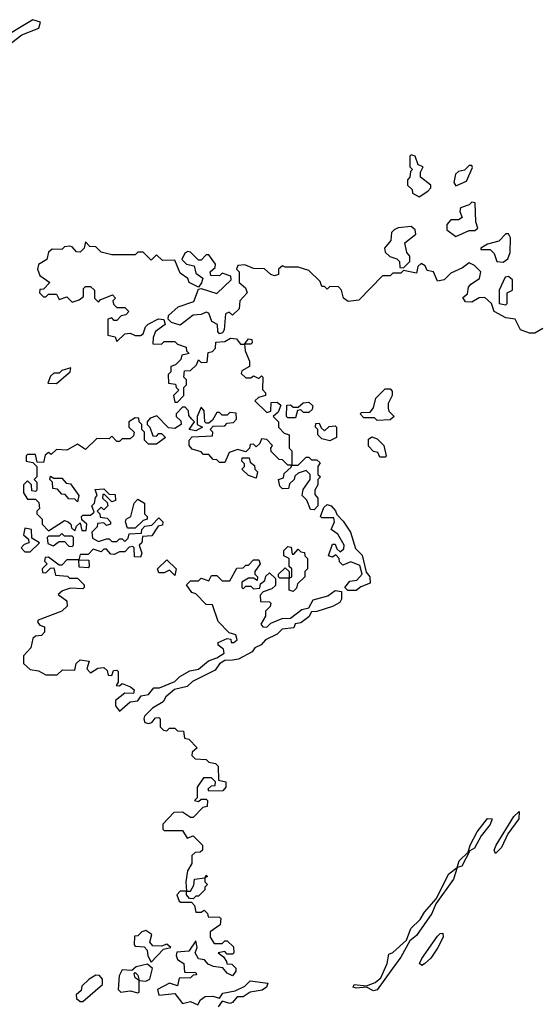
# Model space of a CAD drawing. Extents: x 2604950 to 2749250, y 940531 to 1028284.
# Tile 27 of 220: x 2629085 to 2631058, y 992079 to 995824. Entities that reach past the tile are written whole.
import ezdxf

# ---------------------------------------------------------------- set-up
doc = ezdxf.new("R2010")
doc.units = 0

msp = doc.modelspace()

# ---------------------------------------------------------------- linework, layer by layer
at = {"layer": '0CON05XD'}
for points in [[(2629055, 995738), (2629093.2, 995766.8), (2629157.5, 995792.5), (2629164, 995815), (2629135, 995824.4), (2629002.9, 995745)], [(2630605, 995150), (2630638.3, 995171.7), (2630650, 995185), (2630650, 995195), (2630610, 995225), (2630610, 995245), (2630620, 995265), (2630601.7, 995271.7), (2630590, 995305), (2630575, 995310), (2630570, 995305), (2630570, 995265), (2630580, 995255), (2630572.5, 995247.5), (2630570, 995225), (2630560, 995215), (2630560, 995195), (2630578.3, 995178.3), (2630580, 995165), (2630605, 995150)], [(2630745, 995192.5), (2630785, 995210), (2630807.5, 995262.5), (2630805, 995270), (2630795, 995270), (2630777.5, 995252.5), (2630755, 995247.5), (2630743.6, 995236.4), (2630737.5, 995205), (2630745, 995192.5)], [(2630745, 995000), (2630795, 995022.5), (2630817, 995023), (2630828.3, 995031.7), (2630820, 995055), (2630818.3, 995128.3), (2630805, 995130), (2630795, 995120), (2630761.7, 995108.3), (2630760, 995095), (2630768.3, 995071.7), (2630755, 995062.5), (2630725, 995062.5), (2630710, 995045), (2630710, 995025), (2630745, 995000)], [(2630545, 994880), (2630570, 994905), (2630570, 994925), (2630558.3, 994938.3), (2630550, 994975), (2630591.7, 995008.3), (2630590, 995025), (2630575, 995037.5), (2630525, 995032.5), (2630510, 995025), (2630500, 995015), (2630497.5, 994985), (2630472.5, 994955), (2630475, 994940), (2630493, 994923), (2630520, 994915), (2630530, 994905), (2630531.7, 994881.7), (2630545, 994880)], [(2630925, 994902.5), (2630942.5, 994915), (2630951.7, 994938.3), (2630952.5, 994995), (2630945, 995010), (2630935, 995010), (2630908.3, 994981.7), (2630865, 994970), (2630840, 994955), (2630840, 994950), (2630875, 994950), (2630890, 994935), (2630900, 994905), (2630925, 994902.5)], [(2631075, 994650), (2631045, 994632.5), (2631025, 994632.5), (2630990, 994645), (2630970, 994685), (2630935, 994690), (2630890, 994715), (2630880, 994745), (2630855, 994767.5), (2630833, 994767), (2630805, 994750), (2630781.7, 994751.7), (2630771.7, 994768.3), (2630788.3, 994781.7), (2630793, 994807), (2630801.7, 994818.3), (2630835, 994840), (2630840, 994865), (2630815, 994890), (2630795, 994900), (2630769.3, 994880.7), (2630725, 994860), (2630700, 994835), (2630675, 994830), (2630660, 994865), (2630635, 994870), (2630628.3, 994888.3), (2630613, 994897), (2630600, 994885), (2630595, 994860), (2630545, 994870), (2630535, 994860), (2630505, 994860), (2630495, 994850), (2630465, 994850), (2630375, 994757.5), (2630335, 994752.5), (2630317.5, 994765), (2630310, 994795), (2630298.3, 994808.3), (2630265, 994810), (2630255, 994800), (2630245, 994810), (2630235, 994810), (2630228.3, 994828.3), (2630185, 994870), (2630145, 994882.5), (2630095, 994882.5), (2630085, 994887.5), (2630070, 994875), (2630070, 994855), (2630055, 994850), (2630040, 994855), (2630017, 994877), (2629975, 994877.5), (2629941.7, 994891.7), (2629915, 994890), (2629910, 994875), (2629920, 994865), (2629920, 994825), (2629944.1, 994804.1), (2629950, 994785), (2629922.5, 994755), (2629920, 994725), (2629895, 994700), (2629881.7, 994711.7), (2629867.5, 994705), (2629862.5, 994645), (2629856.7, 994633.3), (2629845, 994630), (2629838.3, 994638.3), (2629837.5, 994665), (2629816.4, 994676.4), (2629805, 994707.5), (2629795, 994712.5), (2629775, 994702.5), (2629745, 994700), (2629695, 994662.5), (2629662.1, 994672.1), (2629650, 994685), (2629651.2, 994698.8), (2629687.7, 994732.3), (2629747.7, 994752.3), (2629765, 994800), (2629775, 994802.5), (2629835, 994783.3), (2629890, 994835), (2629888.3, 994848.3), (2629855, 994860), (2629845, 994850), (2629811.7, 994851.7), (2629810, 994865), (2629828.3, 994881.7), (2629830, 994895), (2629805, 994930), (2629795, 994930), (2629775, 994910), (2629765, 994910), (2629735, 994940), (2629725, 994942.5), (2629713.6, 994936.4), (2629701.7, 994911.7), (2629720, 994895), (2629748.3, 994888.3), (2629755, 994860), (2629781.7, 994841.7), (2629776.7, 994823.3), (2629765, 994807.5), (2629730, 994825), (2629725, 994840), (2629695, 994860), (2629675, 994910), (2629628.3, 994908.3), (2629605, 994930), (2629585, 994910), (2629555, 994940), (2629535, 994940), (2629525, 994930), (2629435, 994930), (2629395, 994940), (2629375, 994960), (2629351.7, 994961.7), (2629335, 994980), (2629330, 994955), (2629315, 994940), (2629301.7, 994941.7), (2629285, 994960), (2629275, 994962.5), (2629255, 994960), (2629245, 994950), (2629208.3, 994951.7), (2629195, 994940), (2629188.3, 994911.7), (2629157, 994893), (2629152.5, 994875), (2629161.7, 994851.7), (2629200, 994825), (2629175, 994800), (2629161.7, 994798.3), (2629160, 994785), (2629175, 994770), (2629185, 994770), (2629195, 994780), (2629225, 994780), (2629235, 994760), (2629265, 994770), (2629285, 994750), (2629311.7, 994758.3), (2629328.3, 994771.7), (2629328.3, 994801.7), (2629335, 994810), (2629355, 994810), (2629370, 994795), (2629370, 994765), (2629385, 994750), (2629391.7, 994758.3), (2629438.3, 994778.3), (2629450, 994765), (2629440, 994755), (2629441.7, 994741.7), (2629455, 994730), (2629485, 994730), (2629500, 994715), (2629488.3, 994701.7), (2629471.7, 994698.3), (2629455, 994680), (2629445, 994680), (2629435, 994690), (2629420, 994685), (2629420, 994625), (2629448.3, 994618.3), (2629455, 994600), (2629485, 994630), (2629505, 994632.5), (2629525, 994622.5), (2629545, 994622.5), (2629555, 994630), (2629563.3, 994656.7), (2629573.8, 994666.2), (2629613.6, 994686.4), (2629633.8, 994683.8), (2629638.8, 994665), (2629601.7, 994638.3), (2629592.5, 994615), (2629591.7, 994591.7), (2629625, 994590), (2629635, 994600), (2629675, 994600), (2629685, 994590), (2629718.3, 994578.3), (2629720, 994565), (2629730, 994555), (2629701.7, 994548.3), (2629698.3, 994531.7), (2629678.3, 994511.7), (2629660, 994505), (2629660, 994485), (2629650, 994475), (2629651.7, 994441.7), (2629678.3, 994438.3), (2629680, 994425), (2629690, 994415), (2629670, 994395), (2629675, 994370), (2629685, 994370), (2629710, 994395), (2629710, 994425), (2629720, 994435), (2629720, 994455), (2629710, 994465), (2629711.7, 994488.3), (2629735, 994490), (2629758.3, 994511.7), (2629765, 994530), (2629775, 994520), (2629798.3, 994521.7), (2629801.7, 994558.3), (2629818.3, 994561.7), (2629830, 994575), (2629831.7, 994598.3), (2629865, 994600), (2629887, 994613), (2629910, 994610), (2629925, 994590), (2629940, 994590), (2629955, 994610), (2629968.3, 994608.3), (2629970, 994595), (2629965, 994590), (2629940, 994590), (2629942.5, 994565), (2629960, 994525), (2629960, 994505), (2629930.7, 994489.3), (2629928.3, 994478.3), (2629945, 994462.5), (2629965, 994462.5), (2629975, 994470), (2629995, 994460), (2630005, 994470), (2630010, 994465), (2630008.3, 994418.3), (2630020, 994405), (2630020, 994395), (2629993.3, 994386.7), (2629980, 994375), (2630025, 994330), (2630040, 994335), (2630041.7, 994368.3), (2630065, 994370), (2630078.3, 994358.3), (2630068.3, 994331.7), (2630050, 994315), (2630070, 994295), (2630070, 994275), (2630091.7, 994251.7), (2630110, 994245), (2630110, 994195), (2630120, 994185), (2630120, 994130), (2630145, 994130), (2630175, 994160), (2630185, 994160), (2630195, 994150), (2630215, 994150), (2630228.3, 994138.3), (2630220, 994125), (2630220, 994095), (2630230, 994085), (2630220, 994075), (2630220, 994055), (2630207.5, 994035), (2630208.3, 994018.3), (2630220, 994005), (2630220, 993975), (2630205, 993960), (2630191.7, 993961.7), (2630177, 993997), (2630160, 994015), (2630163, 994037), (2630190, 994075), (2630190, 994095), (2630175, 994110), (2630145, 994100), (2630131.7, 994088.3), (2630130, 994075), (2630111.7, 994058.3), (2630108.3, 994041.7), (2630085, 994040), (2630075, 994050), (2630070, 994075), (2630088.3, 994081.7), (2630091.7, 994098.3), (2630118.3, 994121.7), (2630120, 994130), (2630105, 994130), (2630085, 994150), (2630071.7, 994151.7), (2630041.7, 994181.7), (2630040, 994195), (2630047.5, 994205), (2630025, 994227.5), (2630005, 994230), (2629998.3, 994211.7), (2629985, 994200), (2629975, 994210), (2629961.7, 994208.3), (2629960, 994195), (2629945, 994180), (2629915, 994190), (2629881.7, 994178.3), (2629865, 994140), (2629845, 994140), (2629835, 994150), (2629821.7, 994151.7), (2629805, 994170), (2629785, 994170), (2629775, 994180), (2629740.7, 994190.7), (2629730, 994205), (2629730, 994225), (2629741.7, 994238.3), (2629818.3, 994241.7), (2629820, 994255), (2629810, 994265), (2629821.7, 994278.3), (2629865, 994280), (2629875, 994290), (2629898.3, 994291.7), (2629910, 994305), (2629908.3, 994328.3), (2629885, 994330), (2629875, 994320), (2629855, 994320), (2629845, 994330), (2629835, 994330), (2629818.3, 994301.7), (2629805, 994290), (2629795, 994290), (2629790, 994295), (2629787, 994337), (2629775, 994350), (2629760, 994315), (2629760, 994285), (2629780, 994275), (2629755, 994260), (2629730, 994265), (2629750, 994295), (2629740, 994305)], [(2630935, 994740), (2630940, 994745), (2630940, 994785), (2630960, 994795), (2630960, 994835), (2630945, 994847.5), (2630932.5, 994845), (2630910, 994795), (2630910, 994745), (2630935, 994740)], [(2629225, 994440), (2629277.5, 994485), (2629280, 994500), (2629245, 994490), (2629235, 994480), (2629215, 994480), (2629201.7, 994468.3), (2629191.7, 994441.7), (2629225, 994440)], [(2630445, 994300), (2630435, 994310), (2630395, 994310), (2630380, 994325), (2630385, 994330), (2630418.3, 994331.7), (2630431.7, 994348.3), (2630440, 994385), (2630475, 994420), (2630495, 994420), (2630501.7, 994411.7), (2630502.5, 994395), (2630487.5, 994365), (2630487, 994347), (2630490, 994335), (2630510, 994315), (2630495, 994302.5), (2630445, 994300)], [(2630135, 994310), (2630105, 994310), (2630100, 994315), (2630101.7, 994358.3), (2630115, 994360), (2630125, 994350), (2630145, 994350), (2630163, 994367), (2630185, 994370), (2630200, 994355), (2630198.3, 994341.7), (2630185, 994330), (2630165, 994330), (2630155, 994340), (2630141.7, 994338.3), (2630135, 994310)], [(2629740, 994305), (2629728.3, 994318.3), (2629727, 994337), (2629715, 994350), (2629705, 994350), (2629680, 994325), (2629680, 994315), (2629698.3, 994298.3), (2629700, 994285), (2629675, 994270), (2629651.7, 994271.7), (2629607, 994317), (2629581.7, 994308.3), (2629570, 994295), (2629570, 994285), (2629580, 994275), (2629591.7, 994241.7), (2629605, 994240), (2629615, 994250), (2629625, 994250), (2629640, 994235), (2629605, 994210), (2629575, 994210), (2629560, 994225), (2629560, 994255), (2629550, 994265), (2629550, 994285), (2629540, 994295), (2629538.3, 994308.3), (2629525, 994310), (2629500, 994295), (2629500, 994275), (2629520, 994255), (2629518.3, 994241.7), (2629505, 994230), (2629475, 994230), (2629465, 994220), (2629455, 994220), (2629435, 994240), (2629425, 994230), (2629378.3, 994231.7), (2629335, 994190), (2629305, 994210), (2629265, 994187.5), (2629225, 994190), (2629205, 994170), (2629195, 994177.5), (2629181.7, 994168.3), (2629175, 994140), (2629151.7, 994141.7), (2629145, 994170), (2629115, 994170), (2629110, 994165), (2629110, 994145), (2629135, 994140), (2629150, 994125), (2629150, 994085), (2629140, 994075), (2629150, 994065), (2629150, 994035), (2629145, 994030), (2629131.7, 994031.7), (2629130, 994055), (2629115, 994070), (2629100, 994055), (2629100, 994025), (2629115, 994000), (2629145, 994000), (2629158.3, 993988.3), (2629160, 993965), (2629150, 993955), (2629150, 993945), (2629170, 993925), (2629170, 993905), (2629195, 993880), (2629255, 993920), (2629270, 993915), (2629280, 993905), (2629281.7, 993891.7), (2629295, 993880), (2629301.7, 993898.3), (2629315, 993910), (2629321.7, 993881.7), (2629338.3, 993881.7), (2629340, 993905), (2629321.7, 993921.7), (2629320, 993935), (2629325, 993940), (2629355, 993940), (2629368.3, 993951.7), (2629360, 993975), (2629370, 993985), (2629373, 994007), (2629380, 994015), (2629372.5, 994037.5), (2629405, 994040), (2629425, 994020), (2629448.3, 994018.3), (2629450, 993995), (2629435, 993990), (2629408.3, 994018.3), (2629401.7, 994018.3), (2629400, 994005), (2629418.3, 993988.3), (2629420, 993975), (2629405, 993960), (2629395, 993970), (2629380, 993955), (2629390, 993945), (2629391.7, 993931.7), (2629418.3, 993928.3), (2629430, 993915), (2629430, 993905), (2629415, 993900), (2629405, 993910), (2629381.7, 993908.3), (2629380, 993895), (2629360, 993875), (2629361.7, 993851.7), (2629385, 993840), (2629415, 993850), (2629425, 993850), (2629435, 993840), (2629455, 993840), (2629465, 993850), (2629475, 993850), (2629485, 993840), (2629498.3, 993851.7), (2629501.7, 993868.3), (2629548.3, 993871.7), (2629550, 993885), (2629561.7, 993898.3), (2629588.3, 993901.7), (2629615, 993930), (2629630, 993915), (2629628.3, 993901.7), (2629611.7, 993898.3), (2629588.3, 993861.7), (2629551.7, 993858.3), (2629550, 993835), (2629540, 993825), (2629550, 993795), (2629545, 993780), (2629521.7, 993781.7), (2629520, 993815), (2629515, 993820), (2629501.7, 993818.3), (2629485, 993800), (2629465, 993800), (2629445, 993790), (2629431.7, 993791.7), (2629415, 993810), (2629405, 993810), (2629395, 993800), (2629365, 993810), (2629345, 993790), (2629315, 993790), (2629310, 993770), (2629348.3, 993768.3), (2629350, 993745), (2629345, 993740), (2629311.7, 993741.7), (2629310, 993770), (2629265, 993770), (2629245, 993750), (2629235, 993750), (2629195, 993780), (2629181.7, 993778.3), (2629180, 993765), (2629190, 993755), (2629170, 993735), (2629171.7, 993721.7), (2629185, 993720), (2629201.7, 993738.3), (2629215, 993740), (2629221.7, 993711.7), (2629267.5, 993707.5), (2629275, 993700), (2629305, 993700), (2629330, 993675), (2629330, 993665), (2629325, 993660), (2629278.3, 993661.7), (2629248.3, 993651.7), (2629231.7, 993638.3), (2629263.8, 993613.8), (2629266.2, 993593.8), (2629246, 993574), (2629155, 993540), (2629153, 993533), (2629161.7, 993521.7), (2629180, 993515), (2629180, 993495), (2629168.3, 993481.7), (2629145, 993480), (2629135, 993470), (2629127.5, 993435), (2629100, 993405), (2629100, 993375), (2629125, 993352.5), (2629157, 993347), (2629185, 993332.5), (2629227, 993333), (2629248.3, 993351.7), (2629295, 993350), (2629300, 993375), (2629315, 993390), (2629350, 993385), (2629340, 993355), (2629355, 993340), (2629382.5, 993357.5), (2629405, 993360), (2629418.3, 993348.3), (2629421.7, 993331.7), (2629435, 993330), (2629441.7, 993348.3), (2629455, 993350), (2629460, 993345), (2629460, 993305), (2629451.7, 993291.7), (2629465, 993290), (2629475, 993300), (2629507, 993287), (2629520, 993275), (2629518.3, 993261.7), (2629485, 993262.5), (2629450, 993235), (2629450, 993215), (2629465, 993193.8), (2629505, 993230), (2629535, 993233.8), (2629547.5, 993252.5), (2629575, 993257.5), (2629595, 993282.5), (2629617, 993283), (2629675, 993306.7), (2629693.9, 993326.1), (2629732, 993348), (2629765, 993353.8), (2629803.9, 993386.1), (2629835, 993396.7), (2629862.5, 993415), (2629860, 993430), (2629840, 993445), (2629840, 993455), (2629875, 993470), (2629888.3, 993468.3), (2629890, 993455), (2629900, 993455), (2629912.5, 993465), (2629907.5, 993485), (2629881.7, 993491.7), (2629840, 993535), (2629818.3, 993598.3), (2629795, 993600), (2629755, 993640), (2629740, 993645), (2629720, 993675), (2629735, 993690), (2629765, 993690), (2629775, 993700), (2629805, 993690), (2629815, 993710), (2629835, 993710), (2629855, 993690), (2629885, 993690), (2629911.7, 993738.3), (2629935, 993740), (2629945, 993750), (2629955, 993750), (2629975, 993770), (2629995, 993770), (2630000, 993755), (2629980, 993725), (2629980, 993715), (2629990, 993705), (2629988.3, 993691.7), (2629975, 993700), (2629955, 993700), (2629930, 993685), (2629930, 993665), (2629935, 993660), (2629945, 993670), (2629965, 993670), (2629975, 993660), (2629998.3, 993661.7), (2630001.7, 993678.3), (2630018.3, 993691.7), (2630021.7, 993708.3), (2630035, 993720), (2630058.3, 993698.3), (2630058.3, 993671.7), (2630045, 993660), (2630011.7, 993648.3), (2630000, 993635), (2630001.7, 993611.7), (2630035, 993610), (2630040, 993605), (2630038.3, 993591.7), (2630020, 993575), (2630020, 993555), (2630002.5, 993525), (2630010, 993515), (2630025, 993513.8), (2630041.2, 993528.8), (2630083.3, 993546.7), (2630115, 993547.5), (2630158.8, 993581.2), (2630185, 993587.5), (2630201.7, 993618.3), (2630257.5, 993632.5), (2630285, 993653.3), (2630310, 993650), (2630309.3, 993620.7), (2630302.5, 993607.5), (2630275, 993592.5), (2630215, 993573.3), (2630195, 993572.5), (2630185, 993552.5), (2630155, 993530), (2630133.3, 993526.7), (2630128.3, 993511.7), (2630083.9, 993506.1), (2630065, 993486.7), (2630020, 993465), (2630003.6, 993446.4), (2629980, 993435), (2629970, 993420), (2629917.7, 993392.3), (2629895, 993388), (2629865, 993387.5), (2629845.8, 993374.2), (2629829.4, 993350.6), (2629742.6, 993307.4), (2629722.4, 993287.6), (2629673.9, 993276.1), (2629641.4, 993248.6), (2629630.5, 993229.5), (2629590, 993205), (2629560, 993175), (2629557.5, 993165), (2629561.7, 993151.7), (2629575, 993147.5), (2629588.3, 993151.7), (2629601.7, 993168.3), (2629615, 993170), (2629620, 993165), (2629620, 993135), (2629631.7, 993121.7), (2629645, 993120), (2629655, 993130), (2629675, 993130), (2629685, 993120), (2629708.3, 993118.3), (2629711.7, 993091.7), (2629728.3, 993088.3), (2629760, 993055), (2629741.7, 993038.3), (2629740, 993025), (2629753, 993013), (2629795, 993010), (2629805, 993000), (2629830, 992995), (2629840, 992985), (2629841.7, 992931.7), (2629870, 992925), (2629870, 992905), (2629858.3, 992891.7), (2629805, 992890), (2629801.7, 992898.3), (2629815, 992910), (2629828.3, 992911.7), (2629830, 992925), (2629815, 992940), (2629785, 992940), (2629760, 992905), (2629760, 992865), (2629750, 992855), (2629765, 992850), (2629775, 992860), (2629795, 992860), (2629800, 992855), (2629798.3, 992831.7), (2629781.7, 992828.3), (2629745, 992790), (2629735, 992790), (2629705, 992810), (2629671.7, 992808.3), (2629630, 992765), (2629630, 992745), (2629635, 992740), (2629705, 992740), (2629721.7, 992711.7), (2629745, 992720), (2629780, 992685), (2629780, 992665), (2629771.7, 992658.3), (2629753, 992657), (2629740, 992645), (2629740, 992615), (2629723, 992587), (2629717.5, 992545), (2629720, 992510), (2629735, 992510), (2629747.5, 992532.5), (2629750, 992555), (2629790, 992560), (2629795, 992570), (2629800, 992565), (2629790, 992560), (2629790, 992545), (2629800, 992535), (2629790, 992525), (2629790, 992515), (2629765, 992490), (2629755, 992490), (2629745, 992480), (2629731.7, 992481.7), (2629720, 992495), (2629720, 992510), (2629695, 992510), (2629682.5, 992495), (2629691.7, 992471.7), (2629698.3, 992468.3), (2629738.3, 992468.3), (2629750, 992455), (2629755, 992430), (2629775, 992430), (2629787, 992437), (2629800, 992425), (2629801.7, 992411.7), (2629845, 992410), (2629850, 992405), (2629848.3, 992381.7), (2629810, 992355), (2629810, 992335), (2629825, 992310), (2629855, 992310), (2629865, 992320), (2629875, 992320), (2629898.3, 992298.3), (2629900, 992275), (2629895, 992270), (2629875, 992270), (2629865, 992280), (2629840, 992275), (2629860, 992260), (2629871.7, 992241.7)], [(2630265, 994222.5), (2630235, 994230), (2630220, 994245), (2630220, 994265), (2630210, 994275), (2630211.7, 994288.3), (2630225, 994290), (2630231.7, 994271.7), (2630245, 994260), (2630263, 994277), (2630285, 994280), (2630290, 994275), (2630290, 994235), (2630265, 994222.5)], [(2630475, 994160), (2630455, 994160), (2630448.3, 994178.3), (2630431.7, 994181.7), (2630411.7, 994201.7), (2630411.7, 994228.3), (2630425, 994237.5), (2630445, 994230), (2630470, 994205), (2630480, 994165), (2630475, 994160)], [(2629985, 994080), (2629955, 994090), (2629930, 994115), (2629940, 994125), (2629940, 994135), (2629930, 994145), (2629931.7, 994158.3), (2629958.3, 994158.3), (2629961.7, 994141.7), (2629978.3, 994128.3), (2629980, 994115), (2629990, 994105), (2629985, 994080)], [(2629305, 993990), (2629295, 994000), (2629271.7, 994001.7), (2629258.3, 994018.3), (2629245, 994020), (2629228.3, 994038.3), (2629211.7, 994041.7), (2629210, 994065), (2629200, 994075), (2629201.7, 994088.3), (2629215, 994080), (2629245, 994080), (2629261.7, 994061.7), (2629278.3, 994058.3), (2629310, 994015), (2629305, 993990)], [(2629525, 993890), (2629495, 993890), (2629487.5, 993915), (2629490, 993925), (2629507.5, 993935), (2629520, 993985), (2629535, 994000), (2629560, 993985), (2629560, 993945), (2629570, 993935), (2629570, 993925), (2629555, 993920), (2629525, 993890)], [(2630333, 993653), (2630322.5, 993665), (2630341.7, 993688.3), (2630368, 993692), (2630387.5, 993715), (2630378.8, 993748.8), (2630345, 993762.5), (2630315, 993750), (2630301.7, 993761.7), (2630300, 993775), (2630288.3, 993788.3), (2630275, 993780), (2630260, 993785), (2630275, 993830), (2630285, 993830), (2630291.7, 993811.7), (2630305, 993800), (2630318.3, 993811.7), (2630320, 993825), (2630295, 993867.5), (2630270, 993885), (2630282.5, 993915), (2630280, 993930), (2630235, 993930), (2630230, 993935), (2630241.7, 993968.3), (2630255, 993980), (2630270, 993975), (2630286.4, 993956.4), (2630291.7, 993941.7), (2630316.4, 993916.4), (2630343.3, 993875), (2630363, 993813), (2630388, 993788), (2630403, 993723), (2630417.5, 993705), (2630418.3, 993681.7), (2630382.5, 993667.5), (2630365, 993653.3), (2630333, 993653)], [(2629125, 993800), (2629160, 993835), (2629131.7, 993851.7), (2629130, 993885), (2629105, 993890), (2629100, 993865), (2629118.3, 993848.3), (2629120, 993835), (2629101.7, 993828.3), (2629090, 993815), (2629105, 993800), (2629125, 993800)], [(2629285, 993820), (2629290, 993825), (2629290, 993855), (2629285, 993860), (2629255, 993860), (2629245, 993870), (2629235, 993860), (2629195, 993860), (2629190, 993855), (2629191.7, 993831.7), (2629213, 993823), (2629235, 993840), (2629255, 993840), (2629271.7, 993821.7), (2629285, 993820)], [(2630125, 993650), (2630110, 993655), (2630110, 993700), (2630075, 993700), (2630070, 993705), (2630070, 993715), (2630095, 993740), (2630110, 993725), (2630110, 993700), (2630120, 993705), (2630120, 993735), (2630110, 993745), (2630110, 993775), (2630090, 993785), (2630090, 993805), (2630105, 993820), (2630118.3, 993818.3), (2630121.7, 993791.7), (2630128.3, 993791.7), (2630145, 993810), (2630155, 993800), (2630168.3, 993798.3), (2630170, 993785), (2630180, 993775), (2630180, 993735), (2630170, 993725), (2630170, 993705), (2630141.7, 993678.3), (2630138.3, 993661.7), (2630125, 993650)], [(2629675, 993710), (2629655, 993730), (2629635, 993720), (2629615, 993720), (2629610, 993735), (2629645, 993770), (2629680, 993735), (2629675, 993710)], [(2630430.9, 992130.9), (2630405, 992144), (2630365, 992140.8), (2630353.8, 992145), (2630357.5, 992155), (2630405, 992150), (2630437.9, 992162.1), (2630459.7, 992180.3), (2630483.8, 992235), (2630490, 992270), (2630505, 992276.7), (2630557, 992323), (2630572.7, 992367.3), (2630608.7, 992401.3), (2630625, 992430), (2630669.5, 992480.5), (2630718, 992575), (2630750, 992600), (2630756.7, 992625), (2630791.7, 992658.3), (2630799.2, 992685), (2630826.2, 992735), (2630865, 992785.6), (2630883.3, 992785), (2630875, 992762.5), (2630840.5, 992719.5), (2630815, 992672.5), (2630797.5, 992662.5), (2630767.5, 992605), (2630750, 992600), (2630735.6, 992555), (2630668.8, 992461.2), (2630653.1, 992425), (2630595, 992341.4), (2630569.3, 992320.7), (2630535, 992258), (2630503.3, 992215), (2630445, 992134.3), (2630430.9, 992130.9)], [(2630895, 992653.3), (2630890, 992665), (2630897.5, 992685), (2630965, 992793.3), (2630985, 992812.5), (2630983.8, 992785), (2630942.3, 992727.7), (2630918, 992675), (2630895, 992653.3)], [(2629585, 992240), (2629631.7, 992288.3), (2629660, 992295), (2629645, 992307.5), (2629625, 992300), (2629591.7, 992301.7), (2629580, 992315), (2629587.5, 992345), (2629565, 992360), (2629550, 992355), (2629535, 992340), (2629521.7, 992338.3), (2629520, 992305), (2629525, 992300), (2629558.3, 992298.3), (2629570, 992285), (2629573, 992263), (2629585, 992240)], [(2630615, 992226.2), (2630606.2, 992235), (2630615, 992253.8), (2630675, 992338), (2630685, 992348.8), (2630695, 992350), (2630696, 992335), (2630675, 992293.3), (2630650, 992255), (2630625, 992232.5), (2630615, 992226.2)], [(2629871.7, 992241.7), (2629873, 992233), (2629891.7, 992231.7), (2629907, 992217), (2629907.5, 992205), (2629895, 992187.5), (2629875, 992197.5), (2629857.5, 992217.5), (2629822.5, 992222.5), (2629801.7, 992231.7), (2629788.3, 992248.3), (2629765, 992252.5), (2629752.5, 992275), (2629760, 992295), (2629755, 992320), (2629728.3, 992281.7), (2629683, 992277), (2629680, 992265), (2629685, 992250), (2629710, 992235), (2629711.7, 992201.7), (2629755, 992200), (2629758.3, 992191.7), (2629745, 992190), (2629735, 992180), (2629691.7, 992178.3), (2629685, 992150), (2629655, 992160), (2629610, 992135), (2629615, 992113.8), (2629675, 992120), (2629705, 992082.5), (2629735, 992090), (2629763.3, 992076.7), (2629773.5, 992096.5), (2629790.9, 992109.1), (2629820, 992110), (2629845, 992102.5), (2629858.5, 992121.5), (2629905, 992130), (2629942.2, 992147.8), (2629962.1, 992167.9), (2630029.3, 992159.3), (2630023.8, 992145), (2630007.6, 992132.4), (2629962.5, 992125), (2629935, 992107.5), (2629912.3, 992107.7), (2629894.2, 992085.8), (2629885, 992082.5), (2629855, 992091.2), (2629840.7, 992069.3)], [(2629535, 992123.3), (2629540, 992125), (2629540, 992170), (2629525, 992180), (2629520, 992195), (2629525, 992200), (2629535, 992190), (2629540, 992170), (2629565, 992167.5), (2629580, 992175), (2629590, 992215), (2629571.7, 992231.7), (2629528.3, 992221.7), (2629511.7, 992208.3), (2629475, 992210), (2629463, 992187), (2629460, 992135), (2629470, 992125), (2629505, 992130), (2629535, 992123.3)], [(2629325, 992090), (2629400, 992155), (2629400, 992175), (2629388.3, 992188.3), (2629375, 992190), (2629350, 992175), (2629321.7, 992148.3), (2629318.3, 992131.7), (2629300, 992115), (2629301.7, 992101.7), (2629315, 992090), (2629325, 992090)]]:
    msp.add_lwpolyline(points, dxfattribs=at)

doc.saveas('drawing.dxf')
